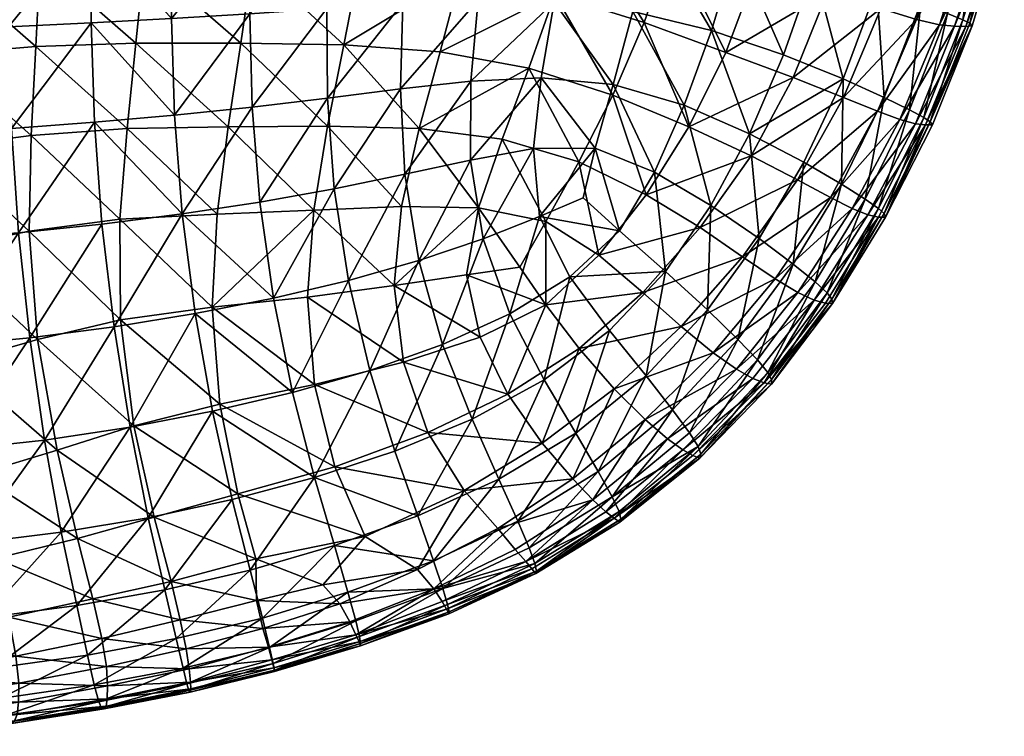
# Model space of a CAD drawing. Header units: inches. Extents: x -36.7 to 36.7, y -12.4 to 12.4.
# Tile 29 of 43: x 28.5 to 36.1, y -12.3 to -6.7. Entities that reach past the tile are written whole.
import ezdxf

# ---------------------------------------------------------------- set-up
doc = ezdxf.new("R2010")
doc.units = ezdxf.units.IN
doc.header["$MEASUREMENT"] = 0
doc.layers.add('AFUCH-3-STUP', color=5, linetype='Continuous')

msp = doc.modelspace()

# ---------------------------------------------------------------- meshes
at = {"layer": 'AFUCH-3-STUP'}
mesh = msp.add_polyface(dxfattribs=at)
corners = [(29.018, -6.766, 17.1828), (29.6361, -6.7315, 17.1741), (29.0106, -6.0198, 17.2274), (29.3625, -6.9208, 13.2365), (29.2944, -7.5787, 13.2879), (28.5899, -6.9465, 13.1279), (29.4921, -5.6305, 13.1918), (30.3509, -5.6525, 13.283), (29.4275, -6.2757, 13.2075), (28.5561, -7.632, 13.1864), (28.6231, -6.2768, 13.1279), (27.867, -6.3145, 13.1279), (29.6596, -7.4757, 17.1168), (28.6603, -5.6119, 13.1279), (29.0424, -7.5309, 17.1236), (27.846, -7.7254, 13.1279), (27.8541, -7.0076, 13.1279), (30.2635, -6.2887, 13.3027), (30.1698, -6.9221, 13.3328), (30.0728, -7.566, 13.3775), (29.6329, -6.0001, 17.2195), (30.2459, -5.9798, 17.2074), (28.4044, -7.5778, 17.1294), (28.3816, -6.7964, 17.1908), (27.7465, -7.6088, 17.1347), (27.8829, -5.6286, 13.1279), (30.8331, -6.6538, 17.1508), (30.8538, -5.9586, 17.1888), (30.2399, -6.6946, 17.165), (30.2577, -7.4147, 17.1092), (30.8382, -7.3457, 17.0978), (30.3169, -8.1452, 17.0233), (28.3736, -6.0385, 17.2365), (27.7259, -6.8154, 17.1984), (30.8386, -7.5614, 13.4648), (31.0851, -6.3152, 13.4013), (30.9632, -6.9348, 13.4253), (27.7186, -6.0499, 17.2454), (28.3717, -5.2953, 17.2709), (27.1371, -6.4056, 13.1279), (27.1447, -5.7026, 13.128)]
mesh.append_faces([[corners[k] for k in face] for face in [(0, 1, 2), (3, 4, 5), (6, 7, 8), (9, 5, 4), (10, 5, 11), (5, 10, 3), (1, 0, 12), (6, 8, 13), (14, 12, 0), (15, 16, 9), (17, 8, 7), (18, 19, 3), (5, 9, 16), (16, 11, 5), (8, 3, 10), (3, 8, 18), (20, 1, 21), (22, 23, 24), (10, 13, 8), (13, 10, 25), (17, 18, 8), (26, 27, 28), (28, 29, 26), (4, 3, 19), (30, 26, 29), (29, 31, 30), (23, 32, 33), (33, 24, 23), (21, 28, 27), (32, 23, 2), (19, 18, 34), (17, 7, 35), (36, 34, 18), (18, 17, 36), (14, 0, 22), (1, 12, 28), (28, 21, 1), (20, 2, 1), (29, 28, 12), (23, 22, 0), (0, 2, 23), (37, 33, 32), (32, 38, 37), (11, 16, 39), (25, 11, 40), (11, 25, 10)]], dxfattribs={"vtx0": -1, "vtx1": -1, "vtx2": -1})
mesh = msp.add_polyface(dxfattribs=at)
corners = [(35.731, -6.7417, 15.9791), (35.6147, -6.6938, 16.1663), (35.4318, -7.4939, 15.9773), (35.5511, -6.7816, 14.5742), (35.3755, -6.7396, 14.3896), (35.8043, -5.9907, 14.5688), (35.7848, -6.7678, 15.7242), (35.4812, -7.5264, 15.7277), (35.8046, -6.7878, 15.3998), (34.3515, -7.0115, 16.6129), (34.8091, -7.1959, 16.4684), (34.5831, -6.3427, 16.623), (35.7554, -6.7926, 15.0822), (35.444, -7.5503, 15.0906), (36.0031, -5.9773, 15.0781), (36.0513, -5.9686, 15.3952), (35.6671, -6.7914, 14.8087), (35.9321, -5.9896, 14.8003), (36.0348, -5.9559, 15.723), (35.9779, -5.9362, 15.9806), (35.8569, -5.8998, 16.1679), (35.3667, -7.5416, 14.8006), (35.2466, -7.5084, 14.5627), (35.4077, -6.615, 16.3209), (35.322, -7.4353, 16.1639), (35.0995, -6.6541, 14.2234), (35.6129, -5.9611, 14.3898), (34.6856, -6.5334, 14.0632), (34.1405, -6.3664, 13.9087), (34.8853, -5.8059, 14.0666), (35.0752, -7.4461, 14.3785), (33.9884, -6.1828, 16.7686), (35.1262, -7.3394, 16.3171), (35.0704, -6.4964, 16.4746), (35.3211, -5.8972, 14.226), (34.8128, -7.3388, 14.2121), (34.4246, -7.1866, 14.0557), (35.6417, -5.8391, 16.3235), (33.9051, -6.9937, 13.906), (35.2909, -5.7459, 16.4787), (33.7946, -6.823, 16.7526), (34.0885, -7.6204, 16.602)]
mesh.append_faces([[corners[k] for k in face] for face in [(0, 1, 2), (3, 4, 5), (16, 3, 17), (19, 20, 0), (5, 17, 3), (21, 22, 16), (1, 23, 24), (24, 2, 1), (4, 25, 26), (26, 5, 4), (22, 30, 3), (3, 16, 22), (16, 12, 21), (2, 7, 0), (32, 24, 23), (23, 33, 32), (0, 6, 19), (4, 3, 30), (30, 35, 4), (1, 0, 20), (17, 14, 16), (23, 1, 37)]], dxfattribs={"vtx0": -1, "vtx1": -1})
mesh.append_faces([[corners[k] for k in face] for face in [(6, 7, 8), (9, 10, 11), (12, 8, 13), (14, 15, 12), (18, 6, 15), (27, 28, 29), (12, 16, 14), (18, 19, 6), (11, 31, 9), (8, 12, 15), (8, 15, 6), (6, 0, 7), (34, 26, 25), (25, 27, 34), (10, 32, 33), (33, 11, 10), (35, 36, 25), (25, 4, 35), (27, 25, 36), (36, 38, 27), (33, 23, 39), (40, 9, 31), (9, 40, 41), (9, 41, 10), (28, 27, 38)]], dxfattribs={"vtx0": -1, "vtx1": -1, "vtx2": -1})
mesh = msp.add_polyface(dxfattribs=at)
corners = [(31.0004, -8.7493, 16.893), (30.8903, -8.0426, 17.0088), (30.4222, -8.8852, 16.905), (31.418, -6.6141, 17.1214), (31.4609, -5.9404, 17.157), (30.8331, -6.6538, 17.1508), (31.7046, -6.9884, 13.5236), (31.5435, -7.5794, 13.5537), (30.9632, -6.9348, 13.4253), (31.4075, -8.1798, 13.6045), (31.3521, -8.7881, 13.6858), (30.7325, -8.2087, 13.5288), (30.8386, -7.5614, 13.4648), (32.0356, -8.4275, 16.8495), (32.2418, -9.0061, 16.7304), (32.4707, -8.2553, 16.8162), (31.9096, -8.7058, 13.7458), (32.0003, -8.1885, 13.6844), (32.0735, -5.9382, 17.1005), (31.9975, -6.5906, 17.0633), (32.7002, -5.9708, 17.0162), (32.4246, -7.7334, 16.8906), (30.8382, -7.3457, 17.0978), (31.3989, -7.273, 17.0652), (31.8621, -6.3932, 13.5066), (31.4322, -7.9307, 16.9845), (31.9418, -7.2138, 17.0134), (32.5197, -8.2935, 13.7776), (32.3184, -8.6476, 13.7954), (32.1843, -7.6597, 13.6505), (32.3897, -7.1153, 13.633), (32.775, -7.8347, 13.7656), (32.5879, -6.5479, 13.6234), (32.7669, -5.9498, 13.6194), (31.94, -7.8212, 16.9439), (31.5418, -8.5949, 16.8756), (32.4833, -7.1896, 16.9428), (32.5848, -6.6051, 16.9839), (30.8538, -5.9586, 17.1888), (31.0851, -6.3152, 13.4013), (30.2635, -6.2887, 13.3027)]
mesh.append_faces([[corners[k] for k in face] for face in [(0, 1, 2), (3, 4, 5), (6, 7, 8), (9, 10, 11), (12, 8, 7), (13, 14, 15), (16, 10, 17), (18, 19, 20), (15, 21, 13), (22, 1, 23), (6, 8, 24), (5, 22, 3), (23, 25, 26), (19, 18, 3), (11, 12, 9), (27, 28, 17), (29, 30, 31), (32, 24, 33), (34, 26, 25), (25, 35, 34), (7, 9, 12), (17, 29, 27), (36, 37, 26), (26, 34, 36), (38, 5, 4), (3, 23, 19), (23, 3, 22), (37, 20, 19), (13, 34, 35), (34, 13, 21), (39, 24, 8), (6, 30, 7), (24, 32, 6), (1, 0, 25), (25, 23, 1), (19, 26, 37), (26, 19, 23), (35, 25, 0), (29, 7, 30), (29, 17, 7), (30, 6, 32), (9, 17, 10), (9, 7, 17), (21, 36, 34), (16, 17, 28), (39, 8, 40)]], dxfattribs={"vtx0": -1, "vtx1": -1, "vtx2": -1})
mesh = msp.add_polyface(dxfattribs=at)
corners = [(33.0858, -8.3666, 16.7044), (32.7035, -8.7213, 16.7135), (33.4406, -8.6794, 16.5882), (33.2915, -8.089, 13.8964), (33.7085, -8.3413, 14.0239), (32.9291, -8.5545, 13.8874), (33.1903, -6.678, 16.8781), (33.7946, -6.823, 16.7526), (33.3447, -6.0515, 16.9019), (33.0355, -7.3224, 13.7579), (32.775, -7.8347, 13.7656), (32.3897, -7.1153, 13.633), (33.5847, -7.4, 16.7341), (32.4833, -7.1896, 16.9428), (33.0379, -7.2397, 16.8492), (32.5848, -6.6051, 16.9839), (33.9051, -6.9937, 13.906), (34.4246, -7.1866, 14.0557), (33.6216, -7.5668, 13.8978), (33.4873, -6.1563, 13.7573), (33.2761, -6.7634, 13.7583), (32.7669, -5.9498, 13.6194), (33.3564, -7.9138, 16.7164), (34.035, -8.5678, 14.1675), (33.267, -8.8405, 14.0084), (32.5879, -6.5479, 13.6234), (32.5196, -8.9358, 13.8781), (32.5197, -8.2935, 13.7776), (34.1622, -8.4256, 16.4589), (33.7908, -8.1722, 16.5931), (33.7643, -8.9739, 16.4576), (32.9005, -7.7301, 16.8174), (34.0885, -7.6204, 16.602), (32.7002, -5.9708, 17.0162), (34.1016, -7.7882, 14.0425), (33.9884, -6.1828, 16.7686), (32.4707, -8.2553, 16.8162), (32.1843, -7.6597, 13.6505), (34.1405, -6.3664, 13.9087), (32.4246, -7.7334, 16.8906), (32.8072, -8.1117, 16.7859)]
mesh.append_faces([[corners[k] for k in face] for face in [(0, 1, 2), (3, 4, 5), (6, 7, 8), (9, 10, 11), (7, 6, 12), (13, 14, 15), (3, 5, 10), (16, 17, 18), (19, 20, 21), (0, 2, 22), (4, 23, 24), (20, 19, 16), (25, 21, 20), (5, 26, 27), (28, 29, 30), (14, 13, 31), (31, 22, 14), (10, 9, 3), (16, 18, 20), (12, 32, 7), (32, 12, 29), (8, 33, 6), (4, 3, 34), (24, 5, 4), (35, 8, 7), (15, 6, 33), (29, 22, 2), (2, 30, 29), (22, 31, 0), (1, 0, 36), (27, 10, 5), (10, 27, 37), (22, 29, 12), (12, 14, 22), (11, 25, 9), (38, 16, 19), (39, 36, 31), (40, 36, 0), (14, 12, 6), (6, 15, 14), (9, 20, 18), (20, 9, 25), (39, 31, 13), (18, 3, 9), (18, 34, 3), (40, 0, 31), (40, 31, 36)]], dxfattribs={"vtx0": -1, "vtx1": -1, "vtx2": -1})
mesh = msp.add_polyface(dxfattribs=at)
corners = [(35.1361, -8.2617, 15.427), (34.7288, -8.9254, 15.4354), (35.0816, -8.2607, 15.0989), (35.4318, -7.4939, 15.9773), (35.322, -7.4353, 16.1639), (35.0823, -8.1934, 15.9769), (35.0752, -7.4461, 14.3785), (35.2466, -7.5084, 14.5627), (34.7121, -8.1111, 14.3594), (34.4583, -7.9751, 14.1929), (35.3667, -7.5416, 14.8006), (35.444, -7.5503, 15.0906), (35.0001, -8.2443, 14.7938), (35.1257, -8.2336, 15.7321), (34.1016, -7.7882, 14.0425), (33.6216, -7.5668, 13.8978), (34.4246, -7.1866, 14.0557), (34.5061, -7.8377, 16.4626), (34.7978, -8.0076, 16.3146), (34.8091, -7.1959, 16.4684), (34.8805, -8.1949, 14.5477), (35.7554, -6.7926, 15.0822), (35.4812, -7.5264, 15.7277), (34.9804, -8.1226, 16.163), (35.1262, -7.3394, 16.3171), (34.8128, -7.3388, 14.2121), (35.497, -7.5498, 15.4144), (35.8046, -6.7878, 15.3998), (34.0885, -7.6204, 16.602), (34.6857, -8.8439, 15.9778), (34.4613, -8.8412, 14.5309), (34.2855, -8.7365, 14.3347), (33.7908, -8.1722, 16.5931), (34.1622, -8.4256, 16.4589), (34.035, -8.5678, 14.1675), (34.5935, -8.7599, 16.1638), (34.722, -8.892, 15.736), (34.5872, -8.9007, 14.7869), (33.7085, -8.3413, 14.0239), (34.4259, -8.624, 16.3141)]
mesh.append_faces([[corners[k] for k in face] for face in [(3, 4, 5), (6, 7, 8), (8, 9, 6), (10, 11, 12), (12, 20, 10), (23, 5, 4), (4, 24, 23), (20, 8, 7), (24, 19, 18), (5, 23, 29), (18, 23, 24), (7, 10, 20), (20, 12, 30), (30, 31, 20), (31, 34, 8), (8, 20, 31), (23, 18, 35), (35, 29, 23), (5, 13, 3), (12, 2, 37), (39, 35, 18), (18, 17, 39)]], dxfattribs={"vtx0": -1, "vtx1": -1})
mesh.append_faces([[corners[k] for k in face] for face in [(0, 1, 2), (0, 13, 1), (14, 15, 16), (17, 18, 19), (11, 10, 21), (13, 0, 22), (25, 6, 9), (26, 27, 22), (16, 25, 14), (17, 19, 28), (9, 14, 25), (26, 22, 0), (2, 11, 0), (32, 33, 28), (22, 3, 13), (13, 5, 36), (26, 11, 27), (26, 0, 11), (2, 12, 11), (9, 8, 34), (34, 38, 9), (14, 9, 38), (17, 28, 33), (33, 39, 17)]], dxfattribs={"vtx0": -1, "vtx1": -1, "vtx2": -1})
mesh = msp.add_polyface(dxfattribs=at)
corners = [(28.5459, -9.1908, 16.9221), (28.659, -9.9781, 16.7805), (29.194, -9.1064, 16.9177), (29.9512, -9.7565, 16.7743), (30.5674, -9.611, 16.7678), (29.8187, -9.0038, 16.9133), (29.2375, -8.2777, 13.377), (29.2422, -9.0531, 13.5227), (28.5385, -8.3687, 13.3126), (30.8903, -8.0426, 17.0088), (30.8382, -7.3457, 17.0978), (30.3169, -8.1452, 17.0233), (29.6596, -7.4757, 17.1168), (29.0424, -7.5309, 17.1236), (29.719, -8.2352, 17.0327), (28.5561, -7.632, 13.1864), (28.6027, -9.2037, 13.5017), (30.6849, -8.8775, 13.6268), (29.9495, -8.9544, 13.5685), (30.7325, -8.2087, 13.5288), (30.4222, -8.8852, 16.905), (29.0992, -8.3149, 17.0395), (27.846, -7.7254, 13.1279), (29.2944, -7.5787, 13.2879), (31.0004, -8.7493, 16.893), (29.3462, -9.8693, 13.7221), (30.0093, -9.7026, 13.734), (30.7376, -9.55, 13.7665), (27.98, -9.3843, 13.5011), (27.8679, -8.5077, 13.2682), (29.9869, -8.2381, 13.4516), (27.7465, -7.6088, 17.1347), (27.7938, -8.428, 17.0482), (28.4044, -7.5778, 17.1294), (27.8721, -9.2535, 16.9254), (28.4574, -8.3811, 17.0437), (30.0728, -7.566, 13.3775), (30.2577, -7.4147, 17.1092), (28.7543, -10.0566, 13.7326), (30.8386, -7.5614, 13.4648), (29.3171, -9.879, 16.7767), (27.9707, -10.0542, 16.7834)]
mesh.append_faces([[corners[k] for k in face] for face in [(0, 1, 2), (3, 4, 5), (6, 7, 8), (9, 10, 11), (12, 13, 14), (8, 15, 6), (16, 8, 7), (17, 18, 19), (11, 20, 9), (2, 21, 0), (15, 8, 22), (23, 6, 15), (21, 14, 13), (21, 2, 14), (20, 4, 24), (25, 7, 26), (17, 27, 18), (28, 29, 16), (30, 18, 6), (6, 23, 30), (31, 32, 33), (18, 26, 7), (7, 6, 18), (8, 16, 29), (29, 22, 8), (32, 34, 35), (35, 33, 32), (36, 30, 23), (26, 18, 27), (7, 25, 16), (20, 5, 4), (5, 20, 14), (11, 37, 14), (11, 14, 20), (16, 38, 28), (30, 36, 19), (30, 19, 18), (39, 19, 36), (3, 5, 40), (2, 40, 5), (5, 14, 2), (34, 41, 0), (0, 35, 34), (21, 13, 35), (35, 0, 21), (33, 35, 13), (12, 14, 37)]], dxfattribs={"vtx0": -1, "vtx1": -1, "vtx2": -1})
mesh = msp.add_polyface(dxfattribs=at)
corners = [(32.1588, -10.2787, 16.4633), (32.3036, -10.6032, 16.3144), (32.7503, -9.9243, 16.4606), (32.0141, -9.1857, 13.8448), (32.2265, -9.6238, 13.9744), (31.4243, -9.3773, 13.8046), (32.5065, -9.5133, 16.5978), (31.6112, -9.9202, 13.9574), (32.1495, -10.6583, 14.3442), (31.8914, -10.3668, 14.1384), (32.7265, -10.2764, 14.3236), (32.4921, -10.0009, 14.1328), (31.5418, -8.5949, 16.8756), (31.7248, -9.2421, 16.7472), (32.0356, -8.4275, 16.8495), (31.163, -9.4421, 16.7598), (31.3574, -10.0642, 16.614), (32.284, -10.8204, 14.555), (32.8808, -10.4391, 14.5395), (31.3521, -8.7881, 13.6858), (30.8953, -10.1832, 13.942), (31.1283, -10.7201, 14.1497), (30.147, -10.3922, 13.93), (31.5343, -10.5622, 16.467), (31.951, -9.8178, 16.6062), (32.7035, -8.7213, 16.7135), (32.4707, -8.2553, 16.8162), (32.2418, -9.0061, 16.7304), (31.6555, -10.9078, 16.3156), (31.5322, -10.9756, 14.3654), (32.7753, -9.2719, 13.9927), (32.5196, -8.9358, 13.8781), (31.9096, -8.7058, 13.7458), (32.3184, -8.6476, 13.7954), (32.5197, -8.2935, 13.7776), (30.7376, -9.55, 13.7665), (30.6849, -8.8775, 13.6268), (31.0004, -8.7493, 16.893), (30.891, -10.7893, 16.4677), (30.7373, -10.2656, 16.618), (30.7325, -8.2087, 13.5288), (30.5674, -9.611, 16.7678)]
mesh.append_faces([[corners[k] for k in face] for face in [(8, 9, 10), (17, 8, 18), (1, 0, 28)]], dxfattribs={"vtx0": -1, "vtx1": -1})
mesh.append_faces([[corners[k] for k in face] for face in [(0, 1, 2), (3, 4, 5), (2, 6, 0), (7, 5, 4), (11, 10, 9), (12, 13, 14), (15, 16, 13), (5, 19, 3), (20, 21, 22), (9, 7, 11), (4, 11, 7), (16, 23, 24), (24, 13, 16), (25, 26, 27), (27, 6, 25), (13, 12, 15), (21, 9, 29), (21, 20, 9), (23, 28, 0), (0, 24, 23), (4, 30, 11), (30, 4, 31), (32, 3, 19), (33, 34, 31), (35, 36, 5), (5, 7, 35), (20, 35, 7), (7, 9, 20), (24, 0, 6), (6, 27, 24), (27, 14, 13), (13, 24, 27), (3, 32, 31), (3, 31, 4), (37, 15, 12), (38, 23, 39), (16, 15, 39), (16, 39, 23), (19, 5, 36), (36, 40, 19), (15, 37, 41), (41, 39, 15), (33, 31, 32)]], dxfattribs={"vtx0": -1, "vtx1": -1, "vtx2": -1})
mesh.append_faces([[corners[k] for k in face] for face in [(8, 29, 9)]], dxfattribs={"vtx1": -1, "vtx2": -1})
mesh = msp.add_polyface(dxfattribs=at)
corners = [(33.8088, -9.3056, 14.3183), (33.9875, -9.4315, 14.5226), (33.2857, -9.8207, 14.3128), (34.4259, -8.624, 16.3141), (34.1622, -8.4256, 16.4589), (33.9992, -9.203, 16.3147), (34.1495, -9.3598, 16.1649), (34.2302, -9.4563, 15.9792), (34.5935, -8.7599, 16.1638), (34.4613, -8.8412, 14.5309), (34.5872, -8.9007, 14.7869), (34.2581, -9.511, 15.7403), (34.2591, -9.5479, 15.4424), (34.722, -8.892, 15.736), (33.7062, -10.1173, 15.4398), (33.7142, -10.0869, 15.7382), (33.0902, -10.6099, 15.4175), (34.6857, -8.8439, 15.9778), (34.6731, -8.923, 15.1033), (34.7288, -8.9254, 15.4354), (34.2005, -9.5378, 15.1068), (34.1137, -9.5039, 14.7855), (33.6531, -10.0979, 15.1078), (33.6934, -10.0285, 15.9773), (33.7643, -8.9739, 16.4576), (35.1257, -8.2336, 15.7321), (35.0816, -8.2607, 15.0989), (35.0001, -8.2443, 14.7938), (33.5746, -10.0537, 14.7894), (33.4575, -9.9687, 14.5245), (34.2855, -8.7365, 14.3347), (33.5619, -9.1042, 14.1476), (33.6256, -9.9219, 16.1631), (34.035, -8.5678, 14.1675), (33.267, -8.8405, 14.0084), (33.0985, -10.5873, 15.7214), (33.4962, -9.7456, 16.314), (35.0823, -8.1934, 15.9769), (33.4406, -8.6794, 16.5882), (33.2921, -9.4832, 16.4572)]
mesh.append_faces([[corners[k] for k in face] for face in [(0, 1, 2), (3, 4, 5), (6, 7, 8), (9, 10, 1), (17, 8, 7), (21, 1, 10), (5, 6, 3), (1, 0, 9), (7, 6, 23), (10, 9, 27), (8, 3, 6), (28, 29, 21), (1, 21, 29), (29, 2, 1), (30, 9, 0), (0, 31, 30), (32, 23, 6), (6, 5, 32), (23, 15, 7), (21, 20, 28), (36, 32, 5), (5, 24, 36), (7, 11, 17), (17, 13, 37)]], dxfattribs={"vtx0": -1, "vtx1": -1})
mesh.append_faces([[corners[k] for k in face] for face in [(11, 12, 13), (14, 15, 16), (18, 19, 20), (20, 12, 22), (12, 11, 14), (15, 14, 11), (24, 5, 4), (13, 19, 25), (18, 26, 19), (22, 28, 20), (12, 20, 19), (19, 13, 12), (33, 30, 31), (31, 34, 33), (15, 23, 35), (11, 7, 15), (13, 17, 11), (18, 20, 10), (18, 10, 26), (14, 22, 12), (24, 38, 39), (39, 36, 24)]], dxfattribs={"vtx0": -1, "vtx1": -1, "vtx2": -1})
mesh.append_faces([[corners[k] for k in face] for face in [(21, 10, 20)]], dxfattribs={"vtx1": -1, "vtx2": -1})
mesh = msp.add_polyface(dxfattribs=at)
corners = [(33.6531, -10.0979, 15.1078), (33.0461, -10.5805, 15.0988), (33.5746, -10.0537, 14.7894), (32.9809, -10.53, 14.7962), (32.3646, -10.9139, 14.797), (33.0101, -9.1334, 16.5896), (33.2921, -9.4832, 16.4572), (33.4406, -8.6794, 16.5882), (32.7265, -10.2764, 14.3236), (32.8808, -10.4391, 14.5395), (32.1495, -10.6583, 14.3442), (33.6256, -9.9219, 16.1631), (33.03, -10.4152, 16.1606), (33.6934, -10.0285, 15.9773), (33.0985, -10.5873, 15.7214), (33.0902, -10.6099, 15.4175), (33.7142, -10.0869, 15.7382), (32.3036, -10.6032, 16.3144), (32.3904, -10.8088, 16.1589), (32.9234, -10.2211, 16.3146), (33.5619, -9.1042, 14.1476), (33.8088, -9.3056, 14.3183), (33.0458, -9.5823, 14.1353), (33.267, -8.8405, 14.0084), (32.7753, -9.2719, 13.9927), (32.284, -10.8204, 14.555), (32.4469, -10.9865, 15.6988), (32.4417, -11.0056, 15.3869), (33.4962, -9.7456, 16.314), (33.2857, -9.8207, 14.3128), (33.4575, -9.9687, 14.5245), (33.0834, -10.5289, 15.9704), (32.4346, -10.9282, 15.962), (32.7503, -9.9243, 16.4606), (32.4125, -10.97, 15.0833), (32.5196, -8.9358, 13.8781), (33.7062, -10.1173, 15.4398), (32.5065, -9.5133, 16.5978), (32.4921, -10.0009, 14.1328), (32.9291, -8.5545, 13.8874), (32.7035, -8.7213, 16.7135)]
mesh.append_faces([[corners[k] for k in face] for face in [(3, 1, 4), (8, 9, 10), (17, 18, 19), (11, 28, 12), (29, 22, 21), (31, 12, 32), (19, 33, 17), (19, 12, 28), (28, 6, 19), (12, 19, 18), (18, 32, 12), (31, 14, 13), (32, 26, 31)]], dxfattribs={"vtx0": -1, "vtx1": -1})
mesh.append_faces([[corners[k] for k in face] for face in [(0, 1, 2), (5, 6, 7), (14, 15, 16), (20, 21, 22), (23, 20, 24), (26, 27, 14), (15, 14, 27), (34, 1, 27), (22, 24, 20), (24, 35, 23), (14, 31, 26), (6, 5, 33), (33, 19, 6), (15, 1, 36), (15, 27, 1), (37, 33, 5), (38, 22, 8), (22, 38, 24), (0, 36, 1), (34, 4, 1), (39, 23, 35), (5, 40, 37), (5, 7, 40)]], dxfattribs={"vtx0": -1, "vtx1": -1, "vtx2": -1})
mesh.append_faces([[corners[k] for k in face] for face in [(11, 12, 13), (3, 2, 1), (25, 9, 4), (2, 3, 30), (30, 9, 29), (31, 13, 12), (9, 30, 3), (3, 4, 9), (29, 8, 22), (8, 29, 9)]], dxfattribs={"vtx1": -1, "vtx2": -1})
mesh = msp.add_polyface(dxfattribs=at)
corners = [(28.143, -10.2413, 13.7517), (28.2796, -10.8902, 13.9611), (27.4249, -10.4254, 13.7785), (30.147, -10.3922, 13.93), (30.0093, -9.7026, 13.734), (30.8953, -10.1832, 13.942), (28.1899, -11.3478, 16.4765), (28.0833, -10.7752, 16.6312), (27.4257, -11.4276, 16.4797), (29.5847, -11.13, 16.4702), (29.4572, -10.5757, 16.6242), (28.9057, -11.251, 16.4744), (30.5674, -9.611, 16.7678), (29.9512, -9.7565, 16.7743), (30.7373, -10.2656, 16.618), (29.3462, -9.8693, 13.7221), (28.3826, -11.3419, 14.1339), (27.5272, -11.0449, 13.9828), (30.2427, -10.979, 16.4706), (30.3367, -11.35, 16.3152), (30.891, -10.7893, 16.4677), (30.1042, -10.4362, 16.6229), (29.0301, -11.2017, 14.1198), (30.2858, -10.8929, 14.1116), (31.1283, -10.7201, 14.1497), (29.5029, -10.5708, 13.9324), (29.6328, -11.066, 14.1148), (28.9129, -10.7369, 13.9447), (28.7543, -10.0566, 13.7326), (28.659, -9.9781, 16.7805), (28.7872, -10.6875, 16.6283), (29.3171, -9.879, 16.7767), (29.194, -9.1064, 16.9177), (30.291, -11.213, 14.2571), (27.98, -9.3843, 13.5011), (27.2869, -9.5884, 13.5215), (30.7376, -9.55, 13.7665), (28.6027, -9.2037, 13.5017), (29.7016, -11.3632, 14.2555), (30.8028, -11.0924, 14.2702), (30.9337, -11.2399, 14.3954), (29.6725, -11.5068, 16.3135), (27.9707, -10.0542, 16.7834), (27.339, -10.8452, 16.6345), (28.5459, -9.1908, 16.9221)]
mesh.append_faces([[corners[k] for k in face] for face in [(0, 1, 2), (3, 4, 5), (6, 7, 8), (9, 10, 11), (12, 13, 14), (4, 3, 15), (1, 16, 17), (18, 19, 20), (21, 14, 13), (16, 1, 22), (23, 3, 24), (21, 13, 10), (20, 14, 18), (25, 26, 27), (27, 28, 25), (15, 25, 28), (29, 30, 31), (31, 32, 29), (21, 18, 14), (10, 9, 21), (30, 29, 7), (7, 6, 30), (23, 33, 26), (26, 25, 23), (28, 27, 0), (34, 0, 35), (36, 5, 4), (28, 37, 15), (22, 27, 26), (26, 38, 22), (25, 15, 3), (3, 23, 25), (27, 22, 1), (1, 0, 27), (39, 40, 33), (33, 23, 39), (18, 21, 9), (9, 41, 18), (11, 30, 6), (0, 34, 28), (7, 42, 43), (30, 11, 10), (10, 31, 30), (29, 44, 42), (42, 7, 29), (31, 10, 13)]], dxfattribs={"vtx0": -1, "vtx1": -1, "vtx2": -1})
mesh = msp.add_polyface(dxfattribs=at)
corners = [(31.754, -11.2798, 15.0685), (31.7712, -11.3155, 15.3656), (31.0805, -11.5324, 15.0632), (32.4417, -11.0056, 15.3869), (31.0099, -11.3776, 14.5668), (31.6559, -11.1243, 14.56), (31.0565, -11.477, 14.7921), (31.1283, -10.7201, 14.1497), (31.5322, -10.9756, 14.3654), (30.8028, -11.0924, 14.2702), (30.9951, -11.1488, 16.313), (30.891, -10.7893, 16.4677), (30.3367, -11.35, 16.3152), (32.4469, -10.9865, 15.6988), (31.7737, -11.3007, 15.679), (30.2858, -10.8929, 14.1116), (31.763, -11.2445, 15.954), (31.7267, -11.122, 16.1573), (31.0849, -11.4895, 15.9427), (31.0928, -11.5448, 15.6625), (31.0557, -11.3692, 16.1507), (31.7204, -11.222, 14.7914), (32.3904, -10.8088, 16.1589), (32.4346, -10.9282, 15.962), (30.9337, -11.2399, 14.3954), (32.3036, -10.6032, 16.3144), (31.0917, -11.563, 15.3539), (32.4125, -10.97, 15.0833), (32.3646, -10.9139, 14.797), (32.284, -10.8204, 14.555), (32.1495, -10.6583, 14.3442), (31.6555, -10.9078, 16.3156), (30.3405, -11.429, 14.4012), (30.4289, -11.7594, 15.345), (30.4287, -11.7495, 15.647), (30.4254, -11.733, 15.0654), (30.42, -11.6984, 15.9349), (30.3915, -11.5747, 16.1509), (30.3825, -11.5736, 14.5793), (30.4099, -11.6697, 14.8025), (31.5343, -10.5622, 16.467)]
mesh.append_faces([[corners[k] for k in face] for face in [(10, 11, 12), (16, 17, 18), (20, 18, 17), (4, 24, 5), (8, 5, 24), (22, 25, 17), (24, 9, 8), (21, 5, 28), (18, 19, 16), (29, 28, 5), (31, 17, 25), (24, 4, 32), (21, 0, 6), (18, 20, 36), (20, 10, 37), (28, 27, 21), (4, 6, 38), (6, 2, 39)]], dxfattribs={"vtx0": -1, "vtx1": -1})
mesh.append_faces([[corners[k] for k in face] for face in [(0, 1, 2), (1, 0, 3), (7, 8, 9), (13, 14, 3), (7, 9, 15), (14, 16, 19), (19, 26, 14), (26, 2, 1), (27, 3, 0), (14, 13, 16), (2, 6, 0), (1, 14, 26), (1, 3, 14), (26, 19, 33), (19, 18, 34), (2, 26, 35), (0, 21, 27), (40, 11, 31)]], dxfattribs={"vtx0": -1, "vtx1": -1, "vtx2": -1})
mesh.append_faces([[corners[k] for k in face] for face in [(4, 5, 6), (21, 6, 5), (22, 17, 23), (20, 17, 10), (16, 23, 17), (29, 5, 30), (23, 16, 13), (8, 30, 5), (10, 31, 11), (31, 10, 17)]], dxfattribs={"vtx1": -1, "vtx2": -1})
mesh = msp.add_polyface(dxfattribs=at)
corners = [(30.3367, -11.35, 16.3152), (30.3915, -11.5747, 16.1509), (30.9951, -11.1488, 16.313), (29.769, -11.9054, 15.6348), (29.7789, -11.9182, 15.3336), (30.4287, -11.7495, 15.647), (30.4289, -11.7594, 15.345), (30.42, -11.6984, 15.9349), (29.7543, -11.8548, 15.929), (29.7835, -11.8421, 14.8034), (29.7723, -11.7407, 14.5822), (30.4099, -11.6697, 14.8025), (30.4254, -11.733, 15.0654), (29.7847, -11.8943, 15.0623), (29.7481, -11.5852, 14.4061), (29.1345, -11.7217, 14.4139), (29.7248, -11.7338, 16.1468), (29.6725, -11.5068, 16.3135), (29.0414, -11.8637, 16.155), (29.0753, -11.9929, 15.9348), (29.1003, -11.5052, 14.2655), (30.3825, -11.5736, 14.5793), (29.5847, -11.13, 16.4702), (28.9898, -11.6336, 16.3191), (29.7016, -11.3632, 14.2555), (29.6328, -11.066, 14.1148), (30.291, -11.213, 14.2571), (30.3405, -11.429, 14.4012), (30.9337, -11.2399, 14.3954), (31.0917, -11.563, 15.3539), (31.0928, -11.5448, 15.6625), (31.0805, -11.5324, 15.0632), (31.0849, -11.4895, 15.9427), (29.1171, -12.0484, 15.3269), (29.1326, -12.0258, 15.0578), (31.0557, -11.3692, 16.1507), (29.1415, -11.9702, 14.8074), (29.0973, -12.0411, 15.635), (31.0099, -11.3776, 14.5668), (29.1439, -11.8699, 14.5892), (31.0565, -11.477, 14.7921), (30.2427, -10.979, 16.4706)]
mesh.append_faces([[corners[k] for k in face] for face in [(0, 1, 2), (7, 1, 8), (9, 10, 11), (14, 10, 15), (16, 17, 18), (18, 19, 16), (15, 20, 14), (10, 14, 21), (21, 11, 10), (8, 3, 7), (11, 12, 9), (17, 22, 23), (27, 26, 28), (7, 5, 32), (1, 7, 35), (27, 21, 14), (14, 24, 27), (21, 27, 38), (1, 0, 16), (16, 8, 1), (8, 16, 19), (19, 37, 8), (9, 13, 36), (36, 39, 9), (10, 9, 39), (39, 15, 10), (11, 21, 40), (17, 16, 0), (0, 41, 17)]], dxfattribs={"vtx0": -1, "vtx1": -1})
mesh.append_faces([[corners[k] for k in face] for face in [(3, 4, 5), (6, 5, 4), (12, 6, 13), (4, 13, 6), (5, 7, 3), (13, 9, 12), (24, 25, 26), (26, 27, 24), (6, 12, 29), (5, 6, 30), (12, 11, 31), (4, 3, 33), (33, 34, 4), (34, 36, 13), (13, 4, 34), (3, 8, 37), (37, 33, 3), (24, 14, 20)]], dxfattribs={"vtx0": -1, "vtx1": -1, "vtx2": -1})
mesh = msp.add_polyface(dxfattribs=at)
corners = [(28.3168, -11.9681, 16.1574), (28.2678, -11.7356, 16.3211), (27.5306, -12.0585, 16.163), (28.4046, -12.1612, 15.3246), (28.4275, -12.1396, 15.054), (29.1171, -12.0484, 15.3269), (29.1439, -11.8699, 14.5892), (29.1415, -11.9702, 14.8074), (28.4581, -11.9962, 14.5982), (27.559, -12.195, 15.9486), (29.1003, -11.5052, 14.2655), (29.1345, -11.7217, 14.4139), (28.4368, -11.6409, 14.2806), (28.4463, -12.0914, 14.8118), (29.0973, -12.0411, 15.635), (29.0301, -11.2017, 14.1198), (28.3826, -11.3419, 14.1339), (29.1326, -12.0258, 15.0578), (28.4611, -11.85, 14.4288), (29.0753, -11.9929, 15.9348), (29.0414, -11.8637, 16.155), (28.3509, -12.099, 15.94), (28.377, -12.1513, 15.6405), (28.1899, -11.3478, 16.4765), (27.49, -11.8214, 16.3253), (28.9057, -11.251, 16.4744), (28.9898, -11.6336, 16.3191), (29.5847, -11.13, 16.4702), (27.6431, -12.1939, 14.8204), (27.6591, -12.1071, 14.6168), (27.624, -12.2386, 15.051), (27.6675, -11.9768, 14.453), (27.6514, -11.7813, 14.306), (29.6725, -11.5068, 16.3135), (27.6037, -12.259, 15.3222), (27.5797, -12.2494, 15.6471), (27.6074, -11.4845, 14.1543), (27.5272, -11.0449, 13.9828), (29.7016, -11.3632, 14.2555)]
mesh.append_faces([[corners[k] for k in face] for face in [(0, 1, 2), (6, 7, 8), (2, 9, 0), (13, 8, 7), (8, 18, 6), (19, 20, 21), (21, 22, 19), (1, 23, 24), (28, 29, 13), (18, 8, 31), (31, 32, 18), (26, 20, 33), (7, 17, 13), (13, 4, 28), (29, 31, 8), (8, 13, 29), (18, 12, 11), (11, 6, 18), (21, 0, 9), (9, 35, 21), (20, 26, 0), (0, 21, 20), (26, 25, 1), (1, 0, 26)]], dxfattribs={"vtx0": -1, "vtx1": -1})
mesh.append_faces([[corners[k] for k in face] for face in [(3, 4, 5), (10, 11, 12), (5, 14, 3), (15, 10, 16), (17, 5, 4), (25, 26, 27), (4, 3, 30), (22, 3, 14), (14, 19, 22), (12, 16, 10), (30, 28, 4), (4, 13, 17), (3, 22, 34), (34, 30, 3), (22, 21, 35), (35, 34, 22), (32, 36, 12), (12, 18, 32), (16, 12, 36), (36, 37, 16), (10, 15, 38), (23, 1, 25)]], dxfattribs={"vtx0": -1, "vtx1": -1, "vtx2": -1})

doc.saveas('drawing.dxf')
